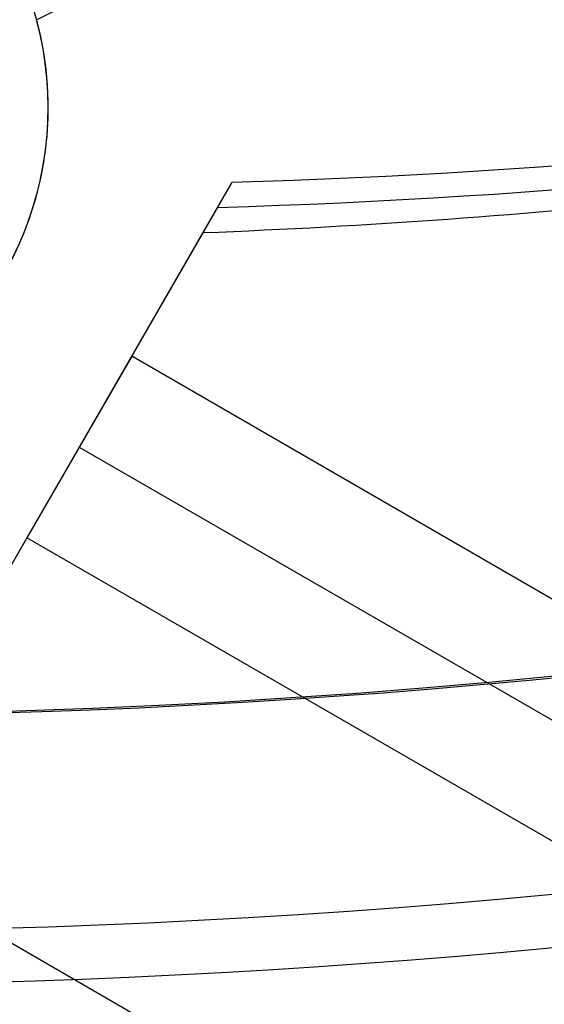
# Model space of a CAD drawing. Extents: x 12895 to 14339, y -6833 to -5581.
# Tile 13 of 79: x 13618.27 to 13622.16, y -6442.71 to -6435.41. Entities that reach past the tile are written whole.
import ezdxf

# ---------------------------------------------------------------- set-up
doc = ezdxf.new("R2010")
doc.units = 0
doc.layers.get('0').update_dxf_attribs({"linetype": 'CONTINUOUS'})
doc.layers.add('BLANCO_METALICO', color=7, linetype='CONTINUOUS')
doc.layers.add('COLOR', color=7, linetype='CONTINUOUS')

msp = doc.modelspace()

# ---------------------------------------------------------------- linework, layer by layer
for p, q in [((13612.4508325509, -6449.421956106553, 80.01480223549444), (13619.84139020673, -6436.621134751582, 76.60231288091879)), ((13619.84139020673, -6436.621134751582, 76.60231288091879), (13619.62706306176, -6436.992360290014, 74.74560838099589)), ((13619.62706306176, -6436.992360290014, 74.74560838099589), (13619.0979996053, -6437.908725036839, 74.89295515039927)), ((13619.0979996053, -6437.908725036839, 74.89295515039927), (13618.32137836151, -6439.253872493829, 75.7388421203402)), ((13631.91087125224, -6445.30623993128, 74.89295515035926), (13619.0979996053, -6437.908725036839, 74.89295515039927)), ((13618.70968898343, -6438.58129876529, 75.31589863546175), (13631.94845106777, -6446.224701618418, 75.31589863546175)), ((13618.32137836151, -6439.253872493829, 75.7388421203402), (13615.66194055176, -6443.860153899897, 76.47950862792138)), ((13632.84140739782, -6447.637015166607, 75.73884212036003), (13618.32137836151, -6439.253872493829, 75.7388421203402)), ((13616.99165945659, -6441.557013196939, 76.10917537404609), (14283.8221846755, -6826.551796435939, 76.10917537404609))]:
    msp.add_line(p, q)
at = {"extrusion": (0.1124755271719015, 0.1948133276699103, 0.974370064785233)}
msp.add_lwpolyline([(-15018.43660288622, -1296.50098592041), (-15018.94715248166, -1296.19201752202), (-15019.45569829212, -1295.878352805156), (-15019.96217989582, -1295.560010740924), (-15020.46653706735, -1295.237011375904), (-15020.96870980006, -1294.909375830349), (-15021.46863832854, -1294.577126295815), (-15021.96626315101, -1294.240286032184), (-15022.46152505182, -1293.898879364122), (-15022.95436512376, -1293.552931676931), (-15023.44472479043, -1293.20246941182), (-15023.93254582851, -1292.847520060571), (-15024.41777038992, -1292.488112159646), (-15024.90034102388, -1292.124275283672), (-15025.38020069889, -1291.756040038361), (-15025.85729282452, -1291.383438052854), (-15026.33156127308, -1291.006501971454), (-15026.80295040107, -1290.625265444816), (-15027.27140507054, -1290.239763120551), (-15027.7368706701, -1289.850030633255), (-15028.19929313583, -1289.456104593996), (-15028.65861897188, -1289.058022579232), (-15029.11479527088, -1288.655823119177), (-15029.56776973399, -1288.249545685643), (-15030.01749069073, -1287.839230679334), (-15030.46390711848, -1287.42491941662), (-15030.90696866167, -1287.006654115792), (-15031.34662565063, -1286.584477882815), (-15031.78282912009, -1286.158434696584), (-15032.21553082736, -1285.728569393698), (-15032.64468327, -1285.294927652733), (-15033.07023970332, -1284.857555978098), (-15033.49215415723, -1284.416501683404), (-15033.91038145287, -1283.971812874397), (-15034.3248772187, -1283.523538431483), (-15034.73559790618, -1283.071727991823), (-15035.14250080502, -1282.616431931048), (-15035.5455440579, -1282.157701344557), (-15035.94468667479, -1281.695588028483), (-15036.33988854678, -1281.230144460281), (-15036.73111045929, -1280.761423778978), (-15037.11831410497, -1280.289479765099), (-15037.50146209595, -1279.814366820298), (-15037.88051797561, -1279.336139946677), (-15038.2554462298, -1278.854854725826), (-15038.62621229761, -1278.370567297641), (-15038.99278258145, -1277.883334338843), (-15039.35512445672, -1277.393213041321), (-15039.71320628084, -1276.900261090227), (-15040.06699740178, -1276.404536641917), (-15040.41646816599, -1275.906098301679), (-15040.76158992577, -1275.405005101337), (-15041.1023350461, -1274.90131647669), (-15041.43867691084, -1274.395092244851), (-15041.7705899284, -1273.886392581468), (-15042.09804953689, -1273.375277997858), (-15042.42103220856, -1272.861809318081), (-15042.73951545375, -1272.346047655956), (-15043.05347782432, -1271.828054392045), (-15043.36289891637, -1271.30789115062), (-15043.66775937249, -1270.785619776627), (-15043.96804088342, -1270.261302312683), (-15044.26372618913, -1269.735000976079), (-15044.55479907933, -1269.20677813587), (-15044.84124439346, -1268.676696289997), (-15045.12304802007, -1268.144818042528), (-15045.40019689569, -1267.611206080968), (-15045.67267900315, -1267.075923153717), (-15045.94048336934, -1266.539032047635), (-15046.20360006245, -1266.000595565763), (-15046.4620201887, -1265.460676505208), (-15046.7157358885, -1264.919337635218), (-15046.96474033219, -1264.376641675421), (-15047.20902771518, -1263.832651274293), (-15047.44859325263, -1263.287428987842), (-15047.68343317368, -1262.741037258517), (-15047.91354471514, -1262.193538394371), (-15048.13892611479, -1261.64499454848), (-15048.35957660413, -1261.095467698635), (-15048.57549640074, -1260.545019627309), (-15048.78668670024, -1259.993711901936), (-15048.99314966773, -1259.441605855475), (-15049.19488842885, -1258.888762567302), (-15049.39190706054, -1258.335242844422), (-15049.5842105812, -1257.781107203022), (-15049.77180494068, -1257.226415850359), (-15049.95469700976, -1256.671228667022), (-15050.13289456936, -1256.115605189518), (-15050.30640629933, -1255.559604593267), (-15050.47524176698, -1255.003285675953), (-15050.63941141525, -1254.446706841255), (-15050.79892655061, -1253.889926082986), (-15050.95379933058, -1253.333000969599), (-15051.10404275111, -1252.77598862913), (-15051.24967063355, -1252.218945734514), (-15051.39069761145, -1251.661928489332), (-15051.52713911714, -1251.10499261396), (-15051.65901136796, -1250.548193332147), (-15051.78633135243, -1249.991585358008), (-15051.90911681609, -1249.435222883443), (-15052.02738624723, -1248.879159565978), (-15052.14115886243, -1248.32344851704), (-15052.25045459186, -1247.768142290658), (-15052.35529406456, -1247.213292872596), (-15052.45569859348, -1246.658951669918), (-15052.55169016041, -1246.105169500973), (-15052.64329140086, -1245.551996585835), (-15052.73052558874, -1244.999482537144), (-15052.81341662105, -1244.447676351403), (-15052.89198900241, -1243.896626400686), (-15052.96626782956, -1243.346380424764), (-15053.03627877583, -1242.796985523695), (-15053.10204807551, -1242.24848815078), (-15053.16360250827, -1241.700934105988), (-15053.22096938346, -1241.154368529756), (-15053.27417652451, -1240.60883589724), (-15053.3232522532, -1240.064380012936), (-15053.36822537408, -1239.521044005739), (-15053.40912515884, -1238.978870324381), (-15053.44598133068, -1238.437900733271), (-15053.47882404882, -1237.898176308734), (-15053.50768389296, -1237.35973743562), (-15053.53259184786, -1236.822623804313), (-15053.55357928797, -1236.286874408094), (-15053.57067796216, -1235.752527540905), (-15053.58391997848, -1235.219620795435), (-15053.59333778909, -1234.6881910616), (-15053.59896417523, -1234.158274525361), (-15053.60083223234, -1233.629906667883), (-15053.59903301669, -1233.1113657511), (-15053.59361436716, -1232.591332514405), (-15053.58454499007, -1232.069840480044), (-15053.57179388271, -1231.546923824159), (-15053.55533034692, -1231.022617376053), (-15053.53512400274, -1230.496956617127), (-15053.51114480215, -1229.969977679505), (-15053.48336304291, -1229.441717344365), (-15053.45174938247, -1228.912213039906), (-15053.41627485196, -1228.381502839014), (-15053.37691087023, -1227.849625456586), (-15053.33362925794, -1227.316620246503), (-15053.28640225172, -1226.782527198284), (-15053.23520251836, -1226.247386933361), (-15053.18000316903, -1225.71124070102), (-15053.12077777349, -1225.174130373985), (-15053.05750037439, -1224.636098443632), (-15052.99014550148, -1224.097188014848), (-15052.91868818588, -1223.557442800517), (-15052.84310397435, -1223.016907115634), (-15052.76336894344, -1222.475625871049), (-15052.67945971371, -1221.93364456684), (-15052.59135346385, -1221.391009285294), (-15052.49902794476, -1220.847766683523), (-15052.40246149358, -1220.30396398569), (-15052.30163304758, -1219.759648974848), (-15052.19652215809, -1219.214869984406), (-15052.08710900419, -1218.669675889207), (-15051.9733744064, -1218.12411609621), (-15051.85529984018, -1217.578240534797), (-15051.73286744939, -1217.0320996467), (-15051.60606005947, -1216.48574437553), (-15051.47486119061, -1215.939226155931), (-15051.33925507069, -1215.39259690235), (-15051.19922664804, -1214.84590899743), (-15051.05476160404, -1214.299215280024), (-15050.9058463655, -1213.752569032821), (-15050.75246811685, -1213.206023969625), (-15050.59461481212, -1212.659634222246), (-15050.43227518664, -1212.113454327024), (-15050.26543876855, -1211.567539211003), (-15050.09409589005, -1211.021944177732), (-15049.91823769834, -1210.476724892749), (-15049.73785616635, -1209.931937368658), (-15049.55294410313, -1209.387637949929), (-15049.36349516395, -1208.843883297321), (-15049.16950386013, -1208.300730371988), (-15048.9709655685, -1207.758236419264), (-15048.76787654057, -1207.216458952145), (-15048.5602339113, -1206.675455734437), (-15048.34803570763, -1206.135284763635), (-15048.13128085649, -1205.596004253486), (-15047.90996919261, -1205.057672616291), (-15047.68410146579, -1204.520348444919), (-15047.45367934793, -1203.984090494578), (-15047.21870543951, -1203.448957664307), (-15046.97918327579, -1202.915008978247), (-15046.73511733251, -1202.382303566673), (-15046.48651303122, -1201.850900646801), (-15046.23337674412, -1201.320859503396), (-15045.9757157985, -1200.792239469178), (-15045.71353848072, -1200.265099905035), (-15045.44685403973, -1199.73950018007), (-15045.17567269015, -1199.215499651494), (-15044.9000056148, -1198.693157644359), (-15044.61986496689, -1198.172533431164), (-15044.33526387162, -1197.653686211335), (-15044.0462164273, -1197.1366750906), (-15043.75273770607, -1196.62155906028), (-15043.454843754, -1196.108396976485), (-15043.15255159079, -1195.597247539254), (-15042.84587920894, -1195.088169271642), (-15042.53484557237, -1194.581220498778), (-15042.21947061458, -1194.076459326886), (-15041.8997752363, -1193.573943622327), (-15041.57578130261, -1193.073730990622), (-15041.24751163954, -1192.575878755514), (-15040.9149900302, -1192.080443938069), (-15040.57824121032, -1191.587483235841), (-15040.23729086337, -1191.097053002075), (-15039.89216561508, -1190.609209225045), (-15039.54289302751, -1190.124007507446), (-15039.18950159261, -1189.641503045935), (-15038.83202072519, -1189.161750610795), (-15038.47048075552, -1188.684804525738), (-15038.10491292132, -1188.21071864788), (-15037.73534935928, -1187.739546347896), (-15037.36182309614, -1187.271340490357), (-15036.98436803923, -1186.806153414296), (-15036.60301896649, -1186.34403691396), (-15036.21781151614, -1185.885042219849), (-15035.82878217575, -1185.429219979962), (-15035.43596827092, -1184.976620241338), (-15035.03940795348, -1184.527292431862), (-15034.63914018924, -1184.081285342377), (-15034.23520474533, -1183.638647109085), (-15033.82764217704, -1183.199425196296), (-15033.41649381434, -1182.763666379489), (-15033.00180174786, -1182.33141672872), (-15032.5836088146, -1181.902721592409), (-15032.16195858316, -1181.477625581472), (-15031.73689533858, -1181.056172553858), (-15031.30846406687, -1180.638405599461), (-15030.87671043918, -1180.224367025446), (-15030.44168079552, -1179.814098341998), (-15030.00342212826, -1179.407640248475), (-15029.56198206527, -1179.00503262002), (-15029.11740885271, -1178.606314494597), (-15028.66975133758, -1178.211524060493), (-15028.21905894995, -1177.820698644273), (-15027.76538168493, -1177.433874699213), (-15027.30877008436, -1177.051087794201), (-15026.8492752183, -1176.672372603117), (-15026.38694866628, -1176.297762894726), (-15025.92184249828, -1175.927291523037), (-15025.45400925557, -1175.560990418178), (-15024.98350193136, -1175.198890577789), (-15024.51037395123, -1174.841022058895), (-15024.0346791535, -1174.487413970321), (-15023.5564717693, -1174.13809446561), (-15023.07580640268, -1173.793090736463), (-15022.59273801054, -1173.452429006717), (-15022.10732188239, -1173.116134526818), (-15021.61961362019, -1172.784231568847), (-15021.12966911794, -1172.456743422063), (-15020.63754454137, -1172.133692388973), (-15020.14329630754, -1171.815099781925), (-15019.64698106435, -1171.500985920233)], dxfattribs=at)
at = {"extrusion": (0.1124755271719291, 0.1948133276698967, 0.9743700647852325)}
msp.add_lwpolyline([(-15017.52574510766, -1171.500985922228), (-15018.04681472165, -1171.80577710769), (-15018.56593438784, -1172.115427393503), (-15019.08304083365, -1172.429918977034), (-15019.59807095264, -1172.749232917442), (-15020.11096182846, -1173.073349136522), (-15020.62165075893, -1173.402246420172), (-15021.13007527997, -1173.735902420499), (-15021.63617318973, -1174.074293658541), (-15022.13988257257, -1174.417395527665), (-15022.6411418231, -1174.765182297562), (-15023.13988967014, -1175.117627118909), (-15023.63606520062, -1175.474702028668), (-15024.12960788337, -1175.836377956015), (-15024.62045759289, -1176.202624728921), (-15025.10855463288, -1176.573411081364), (-15025.59383975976, -1176.948704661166), (-15026.07625420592, -1177.328472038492), (-15026.55573970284, -1177.712678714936), (-15027.03223850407, -1178.101289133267), (-15027.50569340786, -1178.49426668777), (-15027.97604777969, -1178.891573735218), (-15028.44324557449, -1179.293171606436), (-15028.90723135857, -1179.69902061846), (-15029.36795033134, -1180.109080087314), (-15029.82534834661, -1180.523308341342), (-15030.27937193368, -1180.941662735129), (-15030.72996831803, -1181.36409966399), (-15031.17708544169, -1181.790574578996), (-15031.62067198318, -1182.221042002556), (-15032.06067737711, -1182.655455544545), (-15032.49705183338, -1183.093767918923), (-15032.92974635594, -1183.535930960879), (-15033.35871276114, -1183.981895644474), (-15033.78390369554, -1184.431612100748), (-15034.20527265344, -1184.885029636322), (-15034.62277399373, -1185.342096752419), (-15035.03636295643, -1185.802761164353), (-15035.44599567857, -1186.266969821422), (-15035.85162920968, -1186.734668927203), (-15036.2532215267, -1187.205803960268), (-15036.65073154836, -1187.680319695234), (-15037.04411914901, -1188.158160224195), (-15037.43334517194, -1188.639268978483), (-15037.81837144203, -1189.123588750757), (-15038.19916077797, -1189.611061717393), (-15038.57567700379, -1190.101629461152), (-15038.94788495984, -1190.595232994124), (-15039.31575051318, -1191.091812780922), (-15039.67924056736, -1191.591308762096), (-15040.0383230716, -1192.093660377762), (-15040.39296702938, -1192.598806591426), (-15040.74314250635, -1193.106685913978), (-15041.08882063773, -1193.617236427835), (-15041.42997363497, -1194.130395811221), (-15041.76657479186, -1194.646101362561), (-15042.09859849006, -1195.164290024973), (-15042.42602020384, -1195.684898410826), (-15042.74881650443, -1196.207862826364), (-15043.0669650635, -1196.733119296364), (-15043.38044465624, -1197.260603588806), (-15043.68923516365, -1197.790251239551), (-15043.99331757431, -1198.321997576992), (-15044.2926739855, -1198.855777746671), (-15044.58728760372, -1199.391526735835), (-15044.87714274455, -1199.929179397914), (-15045.16222483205, -1200.468670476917), (-15045.44252039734, -1201.009934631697), (-15045.71801707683, -1201.552906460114), (-15045.98870360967, -1202.097520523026), (-15046.25456983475, -1202.643711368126), (-15046.51560668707, -1203.191413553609), (-15046.77180619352, -1203.740561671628), (-15047.02316146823, -1204.291090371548), (-15047.2696667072, -1204.842934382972), (-15047.51131718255, -1205.39602853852), (-15047.74810923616, -1205.950307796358), (-15047.9800402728, -1206.505707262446), (-15048.20710875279, -1207.062162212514), (-15048.42931418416, -1207.619608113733), (-15048.64665711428, -1208.177980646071), (-15048.85913912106, -1208.737215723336), (-15049.06676280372, -1209.297249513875), (-15049.26953177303, -1209.858018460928), (-15049.4674506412, -1210.41945930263), (-15049.66052501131, -1210.981509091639), (-15049.84876146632, -1211.544105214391), (-15050.03216755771, -1212.107185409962), (-15050.21075179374, -1212.670687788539), (-15050.3845236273, -1213.234550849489), (-15050.5534934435, -1213.798713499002), (-15050.71767254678, -1214.363115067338), (-15050.87707314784, -1214.927695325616), (-15051.03170835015, -1215.492394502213), (-15051.18159213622, -1216.05715329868), (-15051.32673935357, -1216.621912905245), (-15051.46716570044, -1217.186615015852), (-15051.6028877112, -1217.75120184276), (-15051.7339227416, -1218.315616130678), (-15051.86028895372, -1218.879801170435), (-15051.98200530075, -1219.443700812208), (-15052.09909151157, -1220.007259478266), (-15052.2115680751, -1220.57042217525), (-15052.31945622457, -1221.133134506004), (-15052.42277792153, -1221.695342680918), (-15052.5215558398, -1222.256993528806), (-15052.61581334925, -1222.81803450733), (-15052.70557449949, -1223.378413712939), (-15052.79086400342, -1223.93807989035), (-15052.87170722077, -1224.496982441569), (-15052.94813014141, -1225.05507143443), (-15053.02015936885, -1225.612297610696), (-15053.08782210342, -1226.168612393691), (-15053.15114612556, -1226.723967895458), (-15053.21015977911, -1227.278316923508), (-15053.26489195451, -1227.831612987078), (-15053.315372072, -1228.383810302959), (-15053.3616300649, -1228.9348638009), (-15053.40369636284, -1229.484729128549), (-15053.44160187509, -1230.033362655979), (-15053.47537797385, -1230.580721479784), (-15053.50505647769, -1231.126763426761), (-15053.53066963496, -1231.671447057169), (-15053.55225010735, -1232.21473166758), (-15053.56983095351, -1232.756577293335), (-15053.58344561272, -1233.296944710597), (-15053.59312788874, -1233.835795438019), (-15053.5989119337, -1234.373091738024), (-15053.60083223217, -1234.908796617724), (-15053.5990805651, -1235.420439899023), (-15053.59380538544, -1235.933536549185), (-15053.58497662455, -1236.448054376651), (-15053.57256448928, -1236.963960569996), (-15053.55653947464, -1237.481221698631), (-15053.5368723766, -1237.999803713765), (-15053.51353430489, -1238.519671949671), (-15053.48649669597, -1239.040791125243), (-15053.45573132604, -1239.563125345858), (-15053.42121032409, -1240.086638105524), (-15053.38290618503, -1240.611292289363), (-15053.34079178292, -1241.137050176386), (-15053.29484038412, -1241.663873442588), (-15053.24502566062, -1242.191723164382), (-15053.1913217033, -1242.720559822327), (-15053.13370303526, -1243.250343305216), (-15053.07214462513, -1243.781032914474), (-15053.00662190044, -1244.312587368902), (-15052.93711076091, -1244.844964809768), (-15052.86358759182, -1245.378122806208), (-15052.78602927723, -1245.912018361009), (-15052.70441321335, -1246.446607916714), (-15052.61871732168, -1246.981847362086), (-15052.52892006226, -1247.517692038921), (-15052.43500044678, -1248.054096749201), (-15052.33693805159, -1248.591015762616), (-15052.23471303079, -1249.128402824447), (-15052.128306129, -1249.666211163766), (-15052.0176986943, -1250.204393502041), (-15051.9028726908, -1250.742902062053), (-15051.78381071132, -1251.281688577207), (-15051.66049598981, -1251.82070430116), (-15051.53291241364, -1252.359900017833), (-15051.40104453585, -1252.899226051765), (-15051.26487758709, -1253.438632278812), (-15051.12439748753, -1253.978068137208), (-15050.97959085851, -1254.517482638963), (-15050.83044503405, -1255.056824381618), (-15050.67694807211, -1255.596041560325), (-15050.51908876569, -1256.135081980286), (-15050.35685665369, -1256.67389306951), (-15050.19024203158, -1257.212421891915), (-15050.01923596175, -1257.750615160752), (-15049.84383028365, -1258.288419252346), (-15049.66401762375, -1258.825780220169), (-15049.47979140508, -1259.362643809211), (-15049.29114585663, -1259.898955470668), (-15049.09807602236, -1260.434660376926), (-15048.90057776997, -1260.969703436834), (-15048.69864779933, -1261.504029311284), (-15048.49228365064, -1262.037582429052), (-15048.28148371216, -1262.57030700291), (-15048.06624722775, -1263.102147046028), (-15047.84657430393, -1263.633046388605), (-15047.62246591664, -1264.162948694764), (-15047.3939239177, -1264.691797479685), (-15047.16095104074, -1265.219536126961), (-15046.92355090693, -1265.746107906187), (-15046.68172803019, -1266.271455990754), (-15046.43548782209, -1266.795523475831), (-15046.18483659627, -1267.318253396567), (-15045.92978157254, -1267.839588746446), (-15045.67033088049, -1268.359472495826), (-15045.4064935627, -1268.877847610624), (-15045.13827957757, -1269.394657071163), (-15044.86569980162, -1269.909843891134), (-15044.58876603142, -1270.4233511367), (-15044.3074909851, -1270.93512194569), (-15044.0218883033, -1271.445099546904), (-15043.7319725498, -1271.953227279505), (-15043.43775921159, -1272.459448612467), (-15043.13926469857, -1272.963707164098), (-15042.83650634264, -1273.465946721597), (-15042.52950239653, -1273.966111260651), (-15042.21827203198, -1274.464144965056), (-15041.90283533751, -1274.959992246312), (-15041.5832133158, -1275.453597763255), (-15041.25942788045, -1275.944906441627), (-15040.93150185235, -1276.433863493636), (-15040.59945895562, -1276.920414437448), (-15040.26332381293, -1277.404505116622), (-15039.92312194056, -1277.886081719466), (-15039.57887974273, -1278.365090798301), (-15039.23062450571, -1278.841479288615), (-15038.87838439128, -1279.315194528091), (-15038.52218842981, -1279.786184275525), (-15038.16206651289, -1280.254396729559), (-15037.79804938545, -1280.719780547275), (-15037.43016863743, -1281.182284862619), (-15037.05845669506, -1281.641859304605), (-15036.68294681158, -1282.098454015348), (-15036.30367305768, -1282.55201966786), (-15035.92067031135, -1283.002507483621), (-15035.53397424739, -1283.449869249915), (-15035.14362132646, -1283.894057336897), (-15034.74964878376, -1284.335024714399), (-15034.35209461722, -1284.772724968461), (-15033.95099757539, -1285.207112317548), (-15033.54639714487, -1285.638141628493), (-15033.13833353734, -1286.065768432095), (-15032.72684767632, -1286.4899489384), (-15032.31198118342, -1286.910640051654), (-15031.89377636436, -1287.327799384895), (-15031.47227619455, -1287.741385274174), (-15031.04752430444, -1288.151356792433), (-15030.61956496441, -1288.557673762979), (-15030.18844306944, -1288.960296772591), (-15029.75420412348, -1289.359187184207), (-15029.31689422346, -1289.754307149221), (-15028.87656004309, -1290.145619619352), (-15028.43324881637, -1290.533088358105), (-15027.9870083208, -1290.916677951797), (-15027.53788686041, -1291.296353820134), (-15027.08593324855, -1291.672082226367), (-15026.63119679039, -1292.043830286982), (-15026.17372726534, -1292.411565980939), (-15025.71357490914, -1292.77525815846), (-15025.25079039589, -1293.134876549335), (-15024.78542481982, -1293.490391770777), (-15024.317529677, -1293.841775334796), (-15023.84715684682, -1294.188999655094), (-15023.37435857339, -1294.53203805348), (-15022.89918744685, -1294.870864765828), (-15022.42169638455, -1295.205454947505), (-15021.94193861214, -1295.53578467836), (-15021.45996764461, -1295.861830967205), (-15020.97583726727, -1296.183571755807), (-15020.48960151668, -1296.500985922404)], dxfattribs=at)
at = {"extrusion": (0.1124755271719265, 0.1948133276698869, 0.9743700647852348)}
msp.add_lwpolyline([(-15023.88679101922, -1171.500985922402), (-15024.3622058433, -1171.836103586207), (-15024.83536931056, -1172.175294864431), (-15025.30623226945, -1172.518536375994), (-15025.77474586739, -1172.865803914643), (-15026.24086156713, -1173.217072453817), (-15026.70453116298, -1173.572316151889), (-15027.16570679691, -1173.931508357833), (-15027.6243409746, -1174.294621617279), (-15028.08038658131, -1174.661627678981), (-15028.53379689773, -1175.032497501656), (-15028.98452561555, -1175.407201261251), (-15029.43252685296, -1175.785708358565), (-15029.87775517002, -1176.16798742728), (-15030.32016558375, -1176.554006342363), (-15030.75971358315, -1176.943732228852), (-15031.19635514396, -1177.337131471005), (-15031.63004674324, -1177.734169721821), (-15032.06074537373, -1178.134811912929), (-15032.48840855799, -1178.539022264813), (-15032.91299436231, -1178.946764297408), (-15033.33446141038, -1179.358000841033), (-15033.75276889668, -1179.772694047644), (-15034.16787659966, -1180.190805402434), (-15034.57974489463, -1180.612295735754), (-15034.98833476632, -1181.037125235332), (-15035.39360782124, -1181.465253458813), (-15035.79552629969, -1181.896639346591), (-15036.1940530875, -1182.33124123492), (-15036.58915172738, -1182.769016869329), (-15036.98078643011, -1183.209923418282), (-15037.3689220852, -1183.653917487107), (-15037.75352427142, -1184.100955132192), (-15038.13455926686, -1184.550991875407), (-15038.51199405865, -1185.003982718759), (-15038.88579635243, -1185.459882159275), (-15039.25593458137, -1185.918644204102), (-15039.62237791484, -1186.380222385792), (-15039.98509626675, -1186.844569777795), (-15040.34406030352, -1187.311639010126), (-15040.69924145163, -1187.781382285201), (-15041.05061190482, -1188.253751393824), (-15041.39814463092, -1188.728697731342), (-15041.74181337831, -1189.206172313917), (-15042.08159268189, -1189.686125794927), (-15042.41745786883, -1190.16850848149), (-15042.74938506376, -1190.653270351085), (-15043.07735119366, -1191.140361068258), (-15043.40133399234, -1191.629730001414), (-15043.72131200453, -1192.121326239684), (-15044.03726458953, -1192.615098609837), (-15044.34917192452, -1193.110995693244), (-15044.65701500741, -1193.608965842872), (-15044.96077565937, -1194.108957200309), (-15045.26043652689, -1194.610917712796), (-15045.55598108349, -1195.11479515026), (-15045.84739363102, -1195.620537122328), (-15046.13465930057, -1196.128091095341), (-15046.41776405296, -1196.637404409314), (-15046.69669467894, -1197.148424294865), (-15046.97143879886, -1197.661097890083), (-15047.24198486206, -1198.175372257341), (-15047.5083221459, -1198.691194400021), (-15047.77044075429, -1199.208511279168), (-15048.02833161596, -1199.727269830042), (-15048.28198648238, -1200.247416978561), (-15048.53139792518, -1200.768899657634), (-15048.77655933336, -1201.291664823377), (-15049.01746491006, -1201.815659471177), (-15049.25410966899, -1202.340830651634), (-15049.48648943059, -1202.867125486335), (-15049.71460081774, -1203.394491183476), (-15049.93844125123, -1203.922875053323), (-15050.15800894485, -1204.452224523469), (-15050.3733029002, -1204.982487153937), (-15050.58432290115, -1205.513610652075), (-15050.79106950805, -1206.045542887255), (-15050.99354405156, -1206.578231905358), (-15051.19174862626, -1207.111625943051), (-15051.38568608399, -1207.645673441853), (-15051.57536002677, -1208.180323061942), (-15051.76077479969, -1208.715523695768), (-15051.94193548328, -1209.251224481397), (-15052.11884788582, -1209.787374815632), (-15052.29151853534, -1210.323924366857), (-15052.45995467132, -1210.860823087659), (-15052.62416423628, -1211.398021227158), (-15052.78415586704, -1211.935469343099), (-15052.93993888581, -1212.473118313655), (-15053.09152329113, -1213.01091934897), (-15053.23891974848, -1213.548824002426), (-15053.38213958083, -1214.086784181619), (-15053.52119475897, -1214.624752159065), (-15053.6560978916, -1215.162680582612), (-15053.78686221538, -1215.70052248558), (-15053.9135015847, -1216.238231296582), (-15054.03603046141, -1216.775760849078), (-15054.15446390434, -1217.313065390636), (-15054.26881755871, -1217.850099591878), (-15054.37910764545, -1218.386818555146), (-15054.48535095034, -1218.923177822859), (-15054.5875648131, -1219.459133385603), (-15054.68576711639, -1219.994641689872), (-15054.77997627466, -1220.529659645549), (-15054.87021122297, -1221.064144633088), (-15054.95649140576, -1221.598054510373), (-15055.03883676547, -1222.131347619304), (-15055.11726773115, -1222.663982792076), (-15055.19180520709, -1223.195919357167), (-15055.26247056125, -1223.727117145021), (-15055.32928561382, -1224.257536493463), (-15055.39227262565, -1224.787138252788), (-15055.45145428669, -1225.315883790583), (-15055.50685370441, -1225.843734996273), (-15055.55849439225, -1226.370654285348), (-15055.606400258, -1226.896604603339), (-15055.65059559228, -1227.42154942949), (-15055.69110505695, -1227.945452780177), (-15055.7279536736, -1228.468279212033), (-15055.76116681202, -1228.989993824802), (-15055.79077017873, -1229.510562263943), (-15055.8167898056, -1230.029950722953), (-15055.83925203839, -1230.548125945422), (-15055.85818352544, -1231.065055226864), (-15055.87361120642, -1231.580706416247), (-15055.88556230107, -1232.095047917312), (-15055.89406429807, -1232.608048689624), (-15055.89914494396, -1233.119678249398), (-15055.90083223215, -1233.629906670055), (-15055.89908475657, -1234.149155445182), (-15055.89382253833, -1234.669854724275), (-15055.88501608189, -1235.191972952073), (-15055.87263615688, -1235.715477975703), (-15055.8566538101, -1236.240337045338), (-15055.83704037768, -1236.766516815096), (-15055.81376749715, -1237.293983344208), (-15055.78680711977, -1237.822702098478), (-15055.75613152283, -1238.352637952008), (-15055.72171332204, -1238.883755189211), (-15055.6835254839, -1239.416017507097), (-15055.64154133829, -1239.949388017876), (-15055.59573459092, -1240.483829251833), (-15055.54607933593, -1241.01930316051), (-15055.49255006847, -1241.555771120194), (-15055.4351216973, -1242.093193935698), (-15055.37376955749, -1242.631531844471), (-15055.30846942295, -1243.170744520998), (-15055.23919751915, -1243.710791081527), (-15055.16593053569, -1244.251630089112), (-15055.08864563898, -1244.793219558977), (-15055.00732048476, -1245.335516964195), (-15054.92193323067, -1245.8784792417), (-15054.83246254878, -1246.422062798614), (-15054.73888763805, -1246.966223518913), (-15054.64118823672, -1247.510916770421), (-15054.53934463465, -1248.056097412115), (-15054.43333768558, -1248.601719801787), (-15054.32314881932, -1249.147737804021), (-15054.20876005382, -1249.6941047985), (-15054.09015400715, -1250.240773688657), (-15053.96731390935, -1250.787696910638), (-15053.84022361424, -1251.334826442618), (-15053.70886761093, -1251.882113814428), (-15053.57323103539, -1252.429510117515), (-15053.43329968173, -1252.976966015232), (-15053.28906001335, -1253.524431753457), (-15053.14049917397, -1254.07185717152), (-15052.98760499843, -1254.619191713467), (-15052.83036602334, -1255.166384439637), (-15052.66877149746, -1255.71338403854), (-15052.502811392, -1256.260138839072), (-15052.33247641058, -1256.806596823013), (-15052.15775799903, -1257.352705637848), (-15051.97864835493, -1257.898412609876), (-15051.79514043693, -1258.44366475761), (-15051.6072279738, -1258.988408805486), (-15051.41490547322, -1259.53259119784), (-15051.21816823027, -1260.076158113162), (-15051.01701233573, -1260.619055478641), (-15050.81143468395, -1261.161228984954), (-15050.60143298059, -1261.702624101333), (-15050.38700574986, -1262.243186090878), (-15050.16815234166, -1262.782860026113), (-15049.9448729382, -1263.321590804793), (-15049.71716856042, -1263.859323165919), (-15049.48504107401, -1264.396001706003), (-15049.2484931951, -1264.931570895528), (-15049.00752849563, -1265.46597509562), (-15048.76215140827, -1265.99915857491), (-15048.51236723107, -1266.531065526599), (-15048.25818213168, -1267.061640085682), (-15047.99960315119, -1267.590826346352), (-15047.73663820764, -1268.118568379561), (-15047.46929609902, -1268.644810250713), (-15047.19758650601, -1269.169496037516), (-15046.92151999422, -1269.692569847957), (-15046.64110801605, -1270.213975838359), (-15046.35636291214, -1270.733658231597), (-15046.06729791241, -1271.251561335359), (-15045.77392713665, -1271.767629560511), (-15045.47626559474, -1272.281807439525), (-15045.17432918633, -1272.794039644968), (-15044.86813470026, -1273.304271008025), (-15044.55769981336, -1273.812446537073), (-15044.24304308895, -1274.31851143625), (-15043.92418397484, -1274.822411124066), (-15043.60114280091, -1275.324091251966), (-15043.27394077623, -1275.823497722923), (-15042.94259998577, -1276.320576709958), (-15042.60714338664, -1276.815274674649), (-15042.26759480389, -1277.307538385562), (-15041.92397892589, -1277.797314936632), (-15041.57632129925, -1278.284551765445), (-15041.22464832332, -1278.769196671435), (-15040.86898724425, -1279.25119783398), (-15040.50936614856, -1279.730503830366), (-15040.14581395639, -1280.20706365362), (-15039.7783604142, -1280.680826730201), (-15039.40703608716, -1281.151742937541), (-15039.031872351, -1281.619762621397), (-15038.65290138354, -1282.084836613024), (-15038.27015615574, -1282.546916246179), (-15037.88367042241, -1283.005953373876), (-15037.49347871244, -1283.461900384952), (-15037.09961631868, -1283.914710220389), (-15036.70211928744, -1284.364336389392), (-15036.30102440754, -1284.810732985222), (-15035.89636919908, -1285.253854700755), (-15035.48819190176, -1285.693656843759), (-15035.07653146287, -1286.130095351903), (-15034.66142752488, -1286.563126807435), (-15034.24292041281, -1286.9927084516), (-15033.8210511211, -1287.418798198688), (-15033.39586130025, -1287.841354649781), (-15032.96739324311, -1288.260337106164), (-15032.53568987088, -1288.675705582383), (-15032.1007947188, -1289.087420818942), (-15031.66275192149, -1289.495444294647), (-15031.22160619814, -1289.899738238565), (-15030.77740283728, -1290.300265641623), (-15030.33018768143, -1290.696990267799), (-15029.88000711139, -1291.089876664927), (-15029.42690803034, -1291.478890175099), (-15028.97093784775, -1291.863996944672), (-15028.512144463, -1292.245163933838), (-15028.05057624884, -1292.622358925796), (-15027.58628203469, -1292.99555053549), (-15027.11931108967, -1293.364708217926), (-15026.64971310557, -1293.729802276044), (-15026.17753817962, -1294.09080386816), (-15025.70283679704, -1294.447685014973), (-15025.22565981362, -1294.800418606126), (-15024.74605843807, -1295.14897840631), (-15024.26408421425, -1295.493339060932), (-15023.77978900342, -1295.833476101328), (-15023.29322496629, -1296.169365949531), (-15022.80444454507, -1296.500985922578)], dxfattribs=at)
at = {"extrusion": (0.1124755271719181, 0.1948133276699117, 0.9743700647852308)}
msp.add_lwpolyline([(-15024.64440849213, -1296.500985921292), (-15025.11033923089, -1296.163662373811), (-15025.57399863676, -1295.822402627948), (-15026.035339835, -1295.477230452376), (-15026.49431625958, -1295.128170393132), (-15026.95088166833, -1294.775247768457), (-15027.40499015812, -1294.418488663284), (-15027.85659617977, -1294.057919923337), (-15028.30565455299, -1293.693569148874), (-15028.75212048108, -1293.325464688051), (-15029.1959495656, -1292.953635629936), (-15029.6370978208, -1292.57811179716), (-15030.07552168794, -1292.198923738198), (-15030.51117804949, -1291.816102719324), (-15030.94402424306, -1291.4296807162), (-15031.37401807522, -1291.039690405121), (-15031.80111783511, -1290.646165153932), (-15032.22528230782, -1290.249139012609), (-15032.64647078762, -1289.848646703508), (-15033.06464309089, -1289.444723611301), (-15033.47975956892, -1289.037405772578), (-15033.89178112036, -1288.626729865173), (-15034.30066920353, -1288.212733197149), (-15034.70638584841, -1287.795453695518), (-15035.1088936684, -1287.374929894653), (-15035.50815587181, -1286.951200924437), (-15035.90413627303, -1286.524306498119), (-15036.29679930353, -1286.09428689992), (-15036.68611002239, -1285.66118297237), (-15037.07203412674, -1285.225036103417), (-15037.45453796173, -1284.78588821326), (-15037.8335885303, -1284.343781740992), (-15038.20915350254, -1283.898759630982), (-15038.58120122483, -1283.450865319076), (-15038.94970072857, -1283.000142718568), (-15039.31462173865, -1282.546636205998), (-15039.67593468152, -1282.090390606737), (-15040.03361069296, -1281.63145118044), (-15040.3876216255, -1281.169863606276), (-15040.73794005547, -1280.705673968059), (-15041.08453928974, -1280.238928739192), (-15041.42739337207, -1279.76967476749), (-15041.7664770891, -1279.297959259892), (-15042.10176597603, -1278.823829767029), (-15042.43323632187, -1278.347334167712), (-15042.76086517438, -1277.868520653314), (-15043.0846303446, -1277.387437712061), (-15043.40451041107, -1276.904134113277), (-15043.72048472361, -1276.41865889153), (-15044.0325334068, -1275.931061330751), (-15044.34063736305, -1275.441390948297), (-15044.64477827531, -1274.949697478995), (-15044.94493860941, -1274.456030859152), (-15045.24110161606, -1273.960441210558), (-15045.53325133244, -1273.462978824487), (-15045.82137258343, -1272.963694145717), (-15046.10545098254, -1272.462637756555), (-15046.38547293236, -1271.959860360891), (-15046.66142562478, -1271.455412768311), (-15046.93329704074, -1270.949345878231), (-15047.20107594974, -1270.441710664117), (-15047.46475190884, -1269.93255815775), (-15047.7243152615, -1269.421939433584), (-15047.97975713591, -1268.909905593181), (-15048.23106944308, -1268.396507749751), (-15048.47824487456, -1267.881797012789), (-15048.72127689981, -1267.365824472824), (-15048.96015976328, -1266.848641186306), (-15049.19488848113, -1266.330298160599), (-15049.42545883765, -1265.810846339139), (-15049.65186738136, -1265.290336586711), (-15049.87411142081, -1264.768819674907), (-15050.09218902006, -1264.246346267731), (-15050.30609899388, -1263.722966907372), (-15050.51584090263, -1263.198732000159), (-15050.72141504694, -1262.673691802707), (-15050.92282246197, -1262.147896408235), (-15051.12006491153, -1261.621395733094), (-15051.31314488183, -1261.094239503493), (-15051.50206557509, -1260.56647724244), (-15051.68683090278, -1260.038158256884), (-15051.86744547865, -1259.509331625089), (-15052.04391461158, -1258.980046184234), (-15052.21624429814, -1258.450350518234), (-15052.3844412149, -1257.920292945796), (-15052.54851271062, -1257.389921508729), (-15052.70846679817, -1256.859283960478), (-15052.86431214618, -1256.328427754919), (-15053.01605807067, -1255.797400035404), (-15053.16371452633, -1255.266247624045), (-15053.3072920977, -1254.735017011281), (-15053.44680199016, -1254.203754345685), (-15053.58225602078, -1253.672505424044), (-15053.71366660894, -1253.141315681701), (-15053.84104676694, -1252.610230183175), (-15053.9644100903, -1252.07929361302), (-15054.08377074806, -1251.548550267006), (-15054.1991434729, -1251.018044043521), (-15054.31054355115, -1250.487818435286), (-15054.41798681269, -1249.957916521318), (-15054.52148962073, -1249.428380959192), (-15054.62106886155, -1248.899253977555), (-15054.71674193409, -1248.370577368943), (-15054.80852673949, -1247.842392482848), (-15054.89644167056, -1247.314740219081), (-15054.98050560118, -1246.787661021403), (-15055.06073787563, -1246.261194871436), (-15055.1371582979, -1245.735381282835), (-15055.20978712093, -1245.210259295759), (-15055.27864503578, -1244.685867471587), (-15055.3437531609, -1244.162243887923), (-15055.40513303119, -1243.639426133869), (-15055.46280658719, -1243.117451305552), (-15055.5167961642, -1242.596356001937), (-15055.56712448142, -1242.076176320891), (-15055.61381463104, -1241.556947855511), (-15055.65689006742, -1241.038705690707), (-15055.69637459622, -1240.521484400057), (-15055.73229236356, -1240.005318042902), (-15055.76466784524, -1239.490240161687), (-15055.79352583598, -1238.976283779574), (-15055.81889143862, -1238.463481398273), (-15055.84079005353, -1237.951864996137), (-15055.85924736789, -1237.441466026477), (-15055.87428934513, -1236.932315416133), (-15055.88594221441, -1236.424443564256), (-15055.8942324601, -1235.917880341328), (-15055.89918681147, -1235.412655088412), (-15055.90083223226, -1234.908796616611), (-15055.89903943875, -1234.382858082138), (-15055.89364049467, -1233.855431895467), (-15055.8846047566, -1233.32655085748), (-15055.87190186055, -1232.796248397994), (-15055.85550173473, -1232.26455857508), (-15055.83537461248, -1231.731516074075), (-15055.81149104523, -1231.197156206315), (-15055.78382191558, -1230.661514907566), (-15055.75233845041, -1230.12462873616), (-15055.71701223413, -1229.586534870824), (-15055.67781522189, -1229.047271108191), (-15055.63471975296, -1228.506875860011), (-15055.58769856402, -1227.965388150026), (-15055.53672480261, -1227.422847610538), (-15055.48177204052, -1226.879294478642), (-15055.42281428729, -1226.334769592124), (-15055.35982600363, -1225.789314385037), (-15055.29278211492, -1225.242970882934), (-15055.22165802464, -1224.695781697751), (-15055.14642962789, -1224.147790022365), (-15055.06707332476, -1223.599039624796), (-15054.98356603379, -1223.049574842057), (-15054.89588520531, -1222.499440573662), (-15054.80400883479, -1221.948682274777), (-15054.70791547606, -1221.397345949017), (-15054.6075842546, -1220.845478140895), (-15054.50299488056, -1220.293125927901), (-15054.39412766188, -1219.740336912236), (-15054.28096351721, -1219.187159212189), (-15054.16348398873, -1218.633641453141), (-15054.04167125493, -1218.079832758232), (-15053.91550814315, -1217.525782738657), (-15053.7849781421, -1216.971541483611), (-15053.65006541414, -1216.417159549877), (-15053.51075480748, -1215.862687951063), (-15053.36703186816, -1215.308178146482), (-15053.21888285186, -1214.753682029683), (-15053.06629473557, -1214.19925191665), (-15052.909255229, -1213.644940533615), (-15052.74775278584, -1213.09080100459), (-15052.58177661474, -1212.536886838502), (-15052.41131669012, -1211.983251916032), (-15052.23636376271, -1211.429950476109), (-15052.05690936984, -1210.877037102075), (-15051.87294584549, -1210.324566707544), (-15051.68446633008, -1209.772594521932), (-15051.4914647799, -1209.221176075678), (-15051.29393597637, -1208.670367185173), (-15051.09187553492, -1208.120223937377), (-15050.88527991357, -1207.570802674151), (-15050.67414642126, -1207.022159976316), (-15050.45847322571, -1206.474352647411), (-15050.23825936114, -1205.927437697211), (-15050.01350473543, -1205.381472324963), (-15049.78421013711, -1204.83651390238), (-15049.55037724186, -1204.292619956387), (-15049.31200861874, -1203.749848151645), (-15049.06910773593, -1203.208256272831), (-15048.82167896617, -1202.667902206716), (-15048.56972759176, -1202.128843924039), (-15048.31325980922, -1201.59113946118), (-15048.05228273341, -1201.054846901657), (-15047.7868044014, -1200.520024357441), (-15047.51683377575, -1199.986729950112), (-15047.24238074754, -1199.455021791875), (-15046.96345613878, -1198.924957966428), (-15046.68007170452, -1198.396596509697), (-15046.39224013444, -1197.869995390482), (-15046.09997505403, -1197.345212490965), (-15045.80329102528, -1196.822305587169), (-15045.50220354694, -1196.301332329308), (-15045.19672905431, -1195.782350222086), (-15044.88688491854, -1195.265416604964), (-15044.57268944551, -1194.750588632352), (-15044.25416187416, -1194.237923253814), (-15043.93132237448, -1193.727477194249), (-15043.60419204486, -1193.219306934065), (-15043.27279290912, -1192.713468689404), (-15042.93714791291, -1192.21001839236), (-15042.5972809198, -1191.709011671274), (-15042.25321670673, -1191.210503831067), (-15041.90498095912, -1190.714549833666), (-15041.55260026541, -1190.22120427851), (-15041.19610211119, -1189.730521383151), (-15040.83551487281, -1189.242554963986), (-15040.47086781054, -1188.757358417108), (-15040.10219106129, -1188.274984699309), (-15039.72951563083, -1187.795486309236), (-15039.35287338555, -1187.318915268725), (-15038.97229704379, -1186.845323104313), (-15038.58782016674, -1186.374760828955), (-15038.19947714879, -1185.907278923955), (-15037.8073032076, -1185.442927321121), (-15037.41133437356, -1184.981755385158), (-15037.01160747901, -1184.523811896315), (-15036.60816014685, -1184.069145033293), (-15036.20103077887, -1183.617802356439), (-15035.79025854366, -1183.169830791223), (-15035.37588336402, -1182.72527661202), (-15034.95794590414, -1182.284185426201), (-15034.53648755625, -1181.846602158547), (-15034.11155042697, -1181.412571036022), (-15033.68317732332, -1180.98213557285), (-15033.25141173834, -1180.555338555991), (-15032.81629783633, -1180.132222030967), (-15032.37788043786, -1179.712827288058), (-15031.93620500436, -1179.297194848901), (-15031.4913176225, -1178.885364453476), (-15031.04326498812, -1178.477375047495), (-15030.59209439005, -1178.073264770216), (-15030.13785369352, -1177.673070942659), (-15029.68059132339, -1177.276830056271), (-15029.22035624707, -1176.884577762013), (-15028.75719795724, -1176.496348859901), (-15028.29116645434, -1176.112177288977), (-15027.8223122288, -1175.732096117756), (-15027.35068624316, -1175.356137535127), (-15026.87633991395, -1174.984332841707), (-15026.39932509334, -1174.616712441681), (-15025.91969405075, -1174.253305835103), (-15025.43749945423, -1173.894141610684), (-15024.95279435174, -1173.539247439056), (-15024.46563215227, -1173.18865006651), (-15023.97606660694, -1172.84237530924), (-15023.4841517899, -1172.500448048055), (-15022.98994207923, -1172.16289222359), (-15022.49349213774, -1171.829730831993), (-15021.99485689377, -1171.500985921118)], dxfattribs=at)
for centre, radius, start, end in [((13616.37125110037, -6381.069931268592, 89.37470231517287), 73.24245578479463, 209.9999999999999, 29.99999999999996), ((13616.3712510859, -6381.069931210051, 88.63012703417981), 71.44457953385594, 210.0000000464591, 29.99999995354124), ((13616.37125110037, -6381.069931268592, 89.05580518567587), 71.21139006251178, 210.0000000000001, 30.0000000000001), ((13616.37125110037, -6381.069931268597, 88.12500292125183), 70.9394553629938, 254.9999999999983, 345.0000000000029), ((13616.37125110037, -6381.069931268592, 68.68735261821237), 73.24245578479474, 211.1713425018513, 311.5923049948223), ((13616.37125110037, -6381.069931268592, 67.93735261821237), 70.94245578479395, 213.8367835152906, 313.7266063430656), ((13616.37125110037, -6381.069931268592, 46.50000292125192), 71.74245578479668, 232.4999999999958, 299.9999328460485)]:
    msp.add_arc(centre, radius, start, end)
at = {"extrusion": (0, 0, -1)}
for centre, radius, start, end in [((-13616.37125110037, -6381.069931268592, -89.37470231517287), 70.94245578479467, 150.0000000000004, 330.0000000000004), ((-13616.37125110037, -6381.069931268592, -46.50000292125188), 70.94245578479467, 150.0000000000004, 330.0000000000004), ((-13616.37125110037, -6381.069931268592, -88.12500292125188), 52.09123273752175, 150.0000000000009, 330.0000000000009)]:
    msp.add_arc(centre, radius, start, end, dxfattribs=at)
at = {"extrusion": (-0.1124755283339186, -0.1948133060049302, -0.974370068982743)}
msp.add_arc((14983.43913640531, -1234.029190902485, -352.5984143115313), 56.00000550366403, 27.61352608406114, 57.60763157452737, dxfattribs=at)
at = {"extrusion": (0.1124755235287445, 0.194813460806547, 0.9743700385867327)}
msp.add_arc((-14983.43960403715, -1234.023845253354, 351.6518011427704), 56.0000000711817, 122.3923481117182, 152.3864611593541, dxfattribs=at)
at = {"extrusion": (0.06896082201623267, 0.1194436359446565, 0.9904431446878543)}
msp.add_arc((-14983.3491101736, -1260.34236282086, 244.3941811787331), 56.00995930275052, 122.4950464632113, 129.9475447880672, dxfattribs=at)
at = {"layer": 'BLANCO_METALICO', "extrusion": (0, 0, -1)}
for centre, radius, start, end in [((-13616.37098787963, -6381.069931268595, -171.6470783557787), 99.49999999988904, 179.9999999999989, 1.047441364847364e-12), ((-13616.37098787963, -6381.069931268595, -170.8389899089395), 99.49999999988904, 179.9999999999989, 1.047441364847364e-12), ((-13616.37098787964, -6381.069931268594, -169.280901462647), 99.49999999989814, 179.9999999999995, 5.237206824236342e-13), ((-13616.37098787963, -6381.069931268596, -171.6470783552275), 99.0999999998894, 179.9999999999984, 1.577503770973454e-12), ((-13616.37098787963, -6381.069931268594, -170.0309014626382), 98.69999999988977, 179.9999999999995, 5.279656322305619e-13), ((-13616.37098787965, -6381.069931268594, -168.5309014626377), 98.69999999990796, 179.9999999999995, 5.279656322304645e-13), ((-13616.37098787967, -6381.0699312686, -167.2309014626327), 98.19999999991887, 179.9999999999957, 4.24523078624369e-12), ((-13616.37098787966, -6381.069931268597, -168.0309014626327), 98.1999999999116, 179.9999999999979, 2.122615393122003e-12)]:
    msp.add_arc(centre, radius, start, end, dxfattribs=at)
at = {"layer": 'BLANCO_METALICO'}
for centre, radius, start, end in [((13616.37098787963, -6381.069931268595, 170.030901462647), 99.49999999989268, 179.9999999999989, 1.047441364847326e-12), ((13616.37098787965, -6381.069931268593, 168.5309014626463), 99.49999999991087, 180, 0), ((13616.37098787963, -6381.069931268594, 171.6470783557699), 98.69999999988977, 179.9999999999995, 5.279656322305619e-13), ((13616.37098787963, -6381.069931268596, 170.8389899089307), 98.69999999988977, 179.9999999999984, 1.583896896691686e-12)]:
    msp.add_arc(centre, radius, start, end, dxfattribs=at)
at = {"layer": 'COLOR'}
for p, q in [((13618.39270591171, -6435.413967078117, 28.2000005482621), (13620.65048175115, -6434.282449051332, 28.2000005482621)), ((13618.39270591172, -6435.413967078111, 22.3698735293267), (13618.39270591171, -6435.413967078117, 28.2000005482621))]:
    msp.add_line(p, q, dxfattribs=at)
at = {"layer": 'COLOR', "extrusion": (0, 0, -1)}
for centre, radius, start, end in [((-13616.37125823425, -6381.069948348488, 10.54089386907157), 152.392098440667, 333.381578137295, 153.381578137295), ((-13616.37125823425, -6381.06994834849, -32.97295255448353), 75.00000000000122, 63.38157813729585, 243.3815781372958), ((-13616.37125823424, -6381.069948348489, -43.50000292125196), 72.9999999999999, 63.38157813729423, 243.3815781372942), ((-13616.37125823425, -6381.06994834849, -33.3991820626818), 73.00000000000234, 63.3815781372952, 243.3815781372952), ((-13616.37125823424, -6381.069948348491, -43.50000292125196), 73.00000000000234, 63.3815781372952, 243.3815781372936), ((-13616.37125823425, -6381.06994834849, -43.50000292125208), 75.00000000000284, 63.38157813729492, 243.3815781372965), ((-13616.37125823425, -6381.069948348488, 10.54089386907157), 152.3920984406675, 153.3815781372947, 333.3815781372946), ((-13616.37125823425, -6381.06994834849, -32.97295255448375), 74.9999999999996, 243.3815781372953, 63.38157813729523), ((-13616.37125823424, -6381.069948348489, -43.50000292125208), 75.00000000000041, 243.3815781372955, 63.38157813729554), ((-13616.37125823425, -6381.06994834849, -33.39918206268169), 72.99999999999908, 243.3815781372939, 63.38157813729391), ((-13616.37125823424, -6381.06994834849, -43.50000292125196), 73.00000000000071, 243.3815781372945, 63.38157813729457), ((-13616.37125823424, -6381.06994834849, -43.50000292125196), 73.00000000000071, 243.3815781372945, 63.38157813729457), ((-13616.37125823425, -6381.069948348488, -18.68835025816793), 83.81579491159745, 153.3815781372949, 333.3815781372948), ((-13616.37125823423, -6381.06994834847, -26.2000005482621), 61.09154780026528, 153.381578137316, 333.3815781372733), ((-13616.37936058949, -6381.065905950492, -28.2000005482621), 59.50000000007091, 153.3815781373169, 333.381578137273), ((-13616.3793605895, -6381.065905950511, -27.2000005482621), 59.50000000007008, 153.3815781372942, 333.3815781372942), ((-13616.37125823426, -6381.069948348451, -22.44590218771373), 75.00000000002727, 243.3815781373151, 333.3815781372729), ((-13616.37125823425, -6381.069948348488, -17.30945272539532), 81.95014076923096, 262.6396124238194, 314.1043243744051)]:
    msp.add_arc(centre, radius, start, end, dxfattribs=at)
at = {"layer": 'COLOR'}
for centre, radius, start, end in [((13616.37125823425, -6381.06994834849, -35.79999945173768), 153, 26.61842186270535, 206.618421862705), ((13616.37125823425, -6381.069948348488, -11.46081713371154), 152.9999999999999, 26.61842186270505, 206.6184218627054), ((13616.37125823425, -6381.069948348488, -23.63040829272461), 153.0000000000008, 26.61842186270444, 206.6184218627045), ((13616.37125823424, -6381.069948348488, -10.90949982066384), 152.8342956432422, 26.6184218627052, 206.6184218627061), ((13616.37125823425, -6381.06994834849, -35.79999945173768), 150, 26.61842186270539, 206.618421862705), ((13616.37125823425, -6381.069948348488, -11.46081713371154), 153, 206.6184218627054, 26.61842186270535), ((13616.37125823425, -6381.069948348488, -35.79999945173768), 153, 206.6184218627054, 26.61842186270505), ((13616.37125823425, -6381.069948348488, -23.63040829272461), 153.0000000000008, 206.618421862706, 26.61842186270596), ((13616.37125823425, -6381.069948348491, -10.90949982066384), 152.834295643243, 206.6184218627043, 26.61842186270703), ((13616.37125823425, -6381.069948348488, -35.79999945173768), 150, 206.6184218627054, 26.61842186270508), ((13616.37936058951, -6381.065905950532, 26.2000005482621), 59.50000000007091, 206.6184218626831, 26.61842186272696), ((13615.97881375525, -6436.064447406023, 19.70000054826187), 2.499999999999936, 206.6184218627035, 26.61842186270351), ((13615.97881375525, -6436.064447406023, 28.2000005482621), 2.499999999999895, 218.1553808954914, 15.08146282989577), ((13615.97881375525, -6436.064447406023, 23.9500005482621), 2.499999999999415, 218.1553808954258, 15.08146282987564), ((13616.3712582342, -6381.069948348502, 30.30000054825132), 61.50000000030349, 253.4580829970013, 294.792948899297), ((13616.37125823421, -6381.069948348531, 28.20000054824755), 61.50000000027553, 253.4580829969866, 294.7929488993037), ((13616.37125823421, -6381.069948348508, 29.25000054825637), 61.50000000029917, 253.4580829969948, 294.7929488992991)]:
    msp.add_arc(centre, radius, start, end, dxfattribs=at)

doc.saveas('drawing.dxf')
